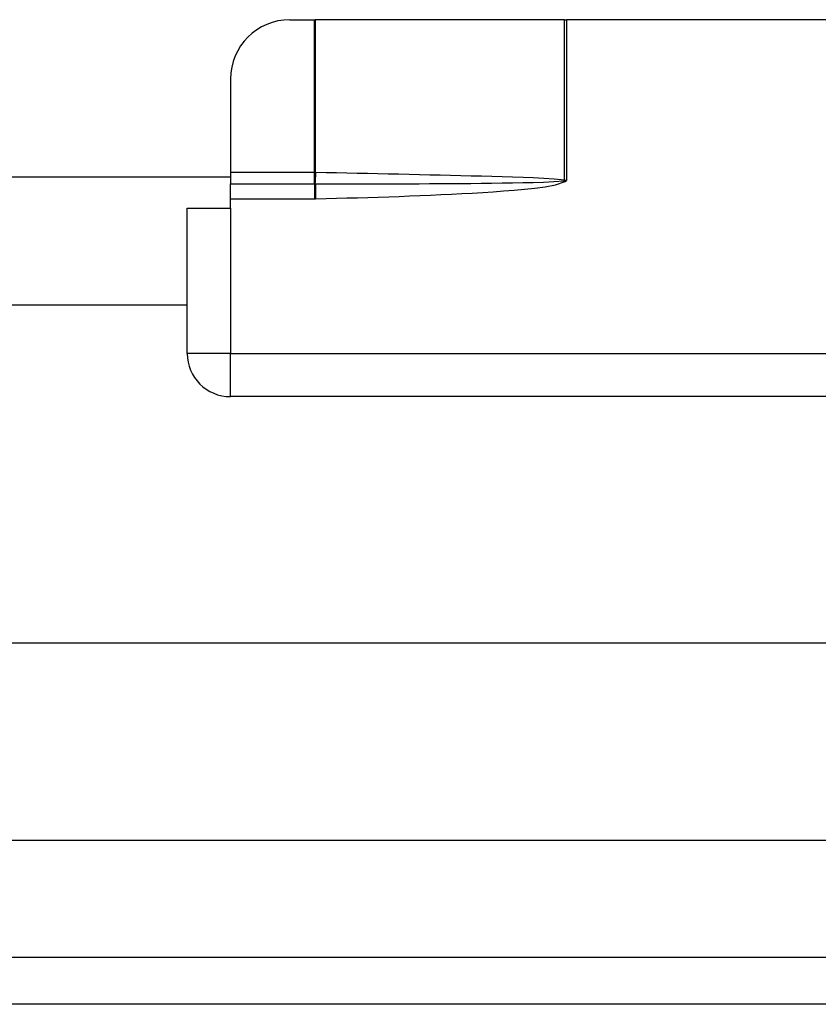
# Model space of a CAD drawing. Header units: inches. Extents: x 10 to 196, y 10 to 109.
# Tile 18 of 239: x 17.63 to 19.22, y 17.51 to 19.47. Entities that reach past the tile are written whole.
import ezdxf

# ---------------------------------------------------------------- set-up
doc = ezdxf.new("R2010")
doc.units = ezdxf.units.IN
doc.header["$MEASUREMENT"] = 0
doc.layers.add('Visible Edges(ANSI)', color=7, linetype='Continuous', lineweight=25)
doc.layers.add('Visible Tangent Edges(ANSI)', color=7, linetype='Continuous', lineweight=25)

msp = doc.modelspace()

# ---------------------------------------------------------------- linework, layer by layer
at = {"layer": 'Visible Edges(ANSI)'}
for p, q in [((18.1662, 19.47), (18.2152, 19.47)), ((18.2152, 19.47), (18.2166, 19.47)), ((18.712, 19.47), (18.2166, 19.47)), ((18.712, 19.47), (18.7161, 19.47)), ((20.208, 19.47), (18.7161, 19.47)), ((18.0481, 19.3519), (18.0481, 19.1659)), ((18.0481, 19.1659), (18.0481, 19.1436)), ((18.0481, 19.157), (14.2097, 19.157)), ((18.0481, 19.1139), (18.0481, 19.1436)), ((18.0481, 19.095), (18.0481, 19.1139)), ((17.9621, 19.095), (18.0481, 19.095)), ((17.9621, 18.806), (17.9621, 19.095)), ((17.9621, 18.9023), (14.2957, 18.9023)), ((20.8761, 18.72), (18.0481, 18.72)), ((11.2224, 18.2304), (33.3666, 18.2304)), ((33.3666, 17.8367), (11.2224, 17.8367)), ((34.1027, 17.511), (10.5067, 17.511))]:
    msp.add_line(p, q, dxfattribs=at)
for centre, radius, start, end in [((18.1662, 19.3519), 0.1181, 90, 180), ((18.0481, 18.806), 0.086, 180, 270)]:
    msp.add_arc(centre, radius, start, end, dxfattribs=at)
at = {"layer": 'Visible Tangent Edges(ANSI)'}
for p, q in [((18.2152, 19.1659), (18.2152, 19.47)), ((18.2166, 19.47), (18.2166, 19.1659)), ((18.712, 19.1508), (18.712, 19.47)), ((18.7161, 19.47), (18.7161, 19.15)), ((18.2152, 19.1659), (18.0481, 19.1659)), ((18.2152, 19.1436), (18.2152, 19.1659)), ((18.2166, 19.1659), (18.2152, 19.1659)), ((18.0481, 19.1436), (18.2152, 19.1436)), ((18.2152, 19.1436), (18.2153, 19.1436)), ((18.2152, 19.1436), (18.2152, 19.1139)), ((18.2168, 19.1436), (18.2174, 19.1139)), ((18.7125, 19.1495), (18.7161, 19.15)), ((18.7125, 19.1495), (18.7139, 19.148)), ((18.7161, 19.15), (18.7126, 19.1506)), ((18.7139, 19.148), (18.7161, 19.15)), ((18.0481, 19.1139), (18.2152, 19.1139)), ((18.0481, 19.095), (18.0481, 18.806)), ((18.0481, 18.806), (17.9621, 18.806)), ((18.0481, 18.806), (19.3564, 18.806)), ((18.0481, 18.72), (18.0481, 18.806)), ((34.1027, 17.604), (10.5067, 17.604))]:
    msp.add_line(p, q, dxfattribs=at)
at = {"layer": 'Visible Tangent Edges(ANSI)', "flags": 128}
for points in [[(18.2177, 19.1659), (18.2177, 19.1659), (18.2176, 19.1659), (18.2176, 19.1659), (18.2175, 19.1659), (18.2175, 19.1659), (18.2175, 19.1659), (18.2174, 19.1659), (18.2174, 19.1659), (18.2173, 19.1659), (18.2173, 19.1659), (18.2172, 19.1659), (18.2172, 19.1659), (18.2171, 19.1659), (18.2171, 19.1659), (18.217, 19.1659), (18.217, 19.1659), (18.217, 19.1659), (18.2169, 19.1659), (18.2169, 19.1659), (18.2168, 19.1659), (18.2168, 19.1659), (18.2167, 19.1659), (18.2167, 19.1659), (18.2166, 19.1659)], [(18.712, 19.1508), (18.6915, 19.153), (18.6709, 19.1542), (18.6503, 19.1551), (18.6298, 19.1559), (18.6092, 19.1566), (18.5886, 19.1572), (18.568, 19.1578), (18.5474, 19.1584), (18.5268, 19.159), (18.5062, 19.1595), (18.4856, 19.16), (18.465, 19.1605), (18.4444, 19.161), (18.4238, 19.1615), (18.4031, 19.1619), (18.3825, 19.1624), (18.3619, 19.1628), (18.3413, 19.1633), (18.3207, 19.1637), (18.3001, 19.1642), (18.2795, 19.1646), (18.2589, 19.165), (18.2383, 19.1655), (18.2177, 19.1659)], [(18.2153, 19.1436), (18.2153, 19.1436), (18.2154, 19.1436), (18.2155, 19.1436), (18.2155, 19.1436), (18.2156, 19.1436), (18.2156, 19.1436), (18.2157, 19.1436), (18.2158, 19.1436), (18.2158, 19.1436), (18.2159, 19.1436), (18.216, 19.1436), (18.216, 19.1436), (18.2161, 19.1436), (18.2161, 19.1436), (18.2162, 19.1436), (18.2163, 19.1436), (18.2163, 19.1436), (18.2164, 19.1436), (18.2165, 19.1436), (18.2165, 19.1436), (18.2166, 19.1436), (18.2167, 19.1436), (18.2167, 19.1436), (18.2168, 19.1436)], [(18.2168, 19.1436), (18.2374, 19.1436), (18.258, 19.1435), (18.2787, 19.1435), (18.2993, 19.1435), (18.3199, 19.1435), (18.3406, 19.1435), (18.3612, 19.1435), (18.3818, 19.1436), (18.4024, 19.1436), (18.4231, 19.1437), (18.4437, 19.1438), (18.4643, 19.1439), (18.4849, 19.1441), (18.5056, 19.1442), (18.5262, 19.1444), (18.5468, 19.1446), (18.5674, 19.1449), (18.5881, 19.1452), (18.6087, 19.1455), (18.6293, 19.1459), (18.6499, 19.1464), (18.6705, 19.147), (18.6911, 19.1478), (18.7116, 19.1493)], [(18.2174, 19.1139), (18.2382, 19.1143), (18.2589, 19.1148), (18.2797, 19.1153), (18.3005, 19.1159), (18.3213, 19.1165), (18.342, 19.1171), (18.3628, 19.1178), (18.3836, 19.1185), (18.4043, 19.1193), (18.4251, 19.1201), (18.4459, 19.1209), (18.4666, 19.1219), (18.4874, 19.1229), (18.5081, 19.124), (18.5289, 19.1251), (18.5496, 19.1264), (18.5704, 19.1278), (18.5911, 19.1293), (18.6119, 19.131), (18.6326, 19.1329), (18.6532, 19.1351), (18.6738, 19.1377), (18.6943, 19.1413), (18.7139, 19.148)], [(18.7116, 19.1493), (18.7116, 19.1493), (18.7117, 19.1493), (18.7117, 19.1493), (18.7117, 19.1493), (18.7118, 19.1493), (18.7118, 19.1493), (18.7118, 19.1493), (18.7119, 19.1493), (18.7119, 19.1493), (18.712, 19.1494), (18.712, 19.1494), (18.712, 19.1494), (18.7121, 19.1494), (18.7121, 19.1494), (18.7121, 19.1494), (18.7122, 19.1494), (18.7122, 19.1494), (18.7122, 19.1494), (18.7123, 19.1494), (18.7123, 19.1494), (18.7124, 19.1495), (18.7124, 19.1495), (18.7124, 19.1495), (18.7125, 19.1495)], [(18.7126, 19.1506), (18.7126, 19.1506), (18.7126, 19.1506), (18.7125, 19.1506), (18.7125, 19.1506), (18.7125, 19.1507), (18.7125, 19.1507), (18.7124, 19.1507), (18.7124, 19.1507), (18.7124, 19.1507), (18.7124, 19.1507), (18.7123, 19.1507), (18.7123, 19.1507), (18.7123, 19.1507), (18.7122, 19.1507), (18.7122, 19.1507), (18.7122, 19.1507), (18.7122, 19.1507), (18.7121, 19.1507), (18.7121, 19.1508), (18.7121, 19.1508), (18.7121, 19.1508), (18.712, 19.1508), (18.712, 19.1508), (18.712, 19.1508)], [(18.2152, 19.1139), (18.2153, 19.1139), (18.2154, 19.1139), (18.2154, 19.1139), (18.2155, 19.1139), (18.2156, 19.1139), (18.2157, 19.1139), (18.2158, 19.1139), (18.2159, 19.1139), (18.216, 19.1139), (18.2161, 19.1139), (18.2162, 19.1139), (18.2163, 19.1139), (18.2164, 19.1139), (18.2165, 19.1139), (18.2166, 19.1139), (18.2167, 19.1139), (18.2167, 19.1139), (18.2168, 19.1139), (18.2169, 19.1139), (18.217, 19.1139), (18.2171, 19.1139), (18.2172, 19.1139), (18.2173, 19.1139), (18.2174, 19.1139)]]:
    msp.add_lwpolyline(points, dxfattribs=at)
at = {"layer": 'Visible Tangent Edges(ANSI)'}
for centre, major_axis, ratio, start_param, end_param in [((18.2152, 19.1659), (0.0012, 0.0295), 0.047591, 3.857126, 4.714298), ((18.2163, 19.1659), (-0.0006, -0.0295), 0.047619, 0.716525, 1.571786), ((18.7106, 19.1508), (0.0072, 0.0286), 0.046206, 4.671499, 4.72396), ((18.7114, 19.1506), (-0.0038, -0.0293), 0.03992, 1.537251, 1.575997)]:
    msp.add_ellipse(centre, major_axis=major_axis, ratio=ratio, start_param=start_param, end_param=end_param, dxfattribs=at)

doc.saveas('drawing.dxf')
